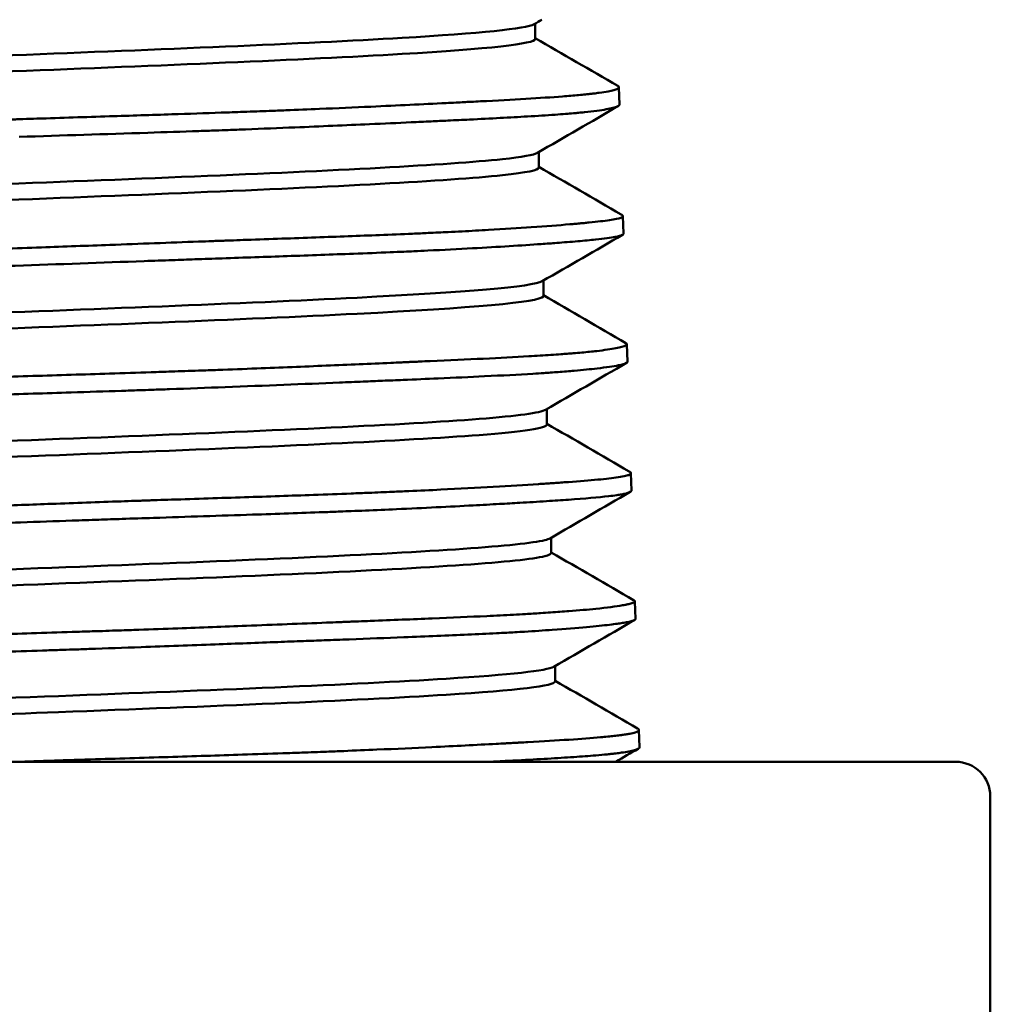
# Model space of a CAD drawing. Header units: inches. Extents: x 1 to 226, y 4 to 143.
# Tile 20 of 46: x 67.969 to 68.389, y 62.261 to 62.687. Entities that reach past the tile are written whole.
import ezdxf

# ---------------------------------------------------------------- set-up
doc = ezdxf.new("R2010")
doc.units = ezdxf.units.IN
doc.header["$LTSCALE"] = 6.666667
doc.header["$MEASUREMENT"] = 0
doc.layers.add('Visible (ANSI)', color=7, linetype='Continuous', lineweight=50)

msp = doc.modelspace()

# ---------------------------------------------------------------- linework, layer by layer
at = {"layer": 'Visible (ANSI)'}
for p, q in [((68.19234, 62.67853), (68.19234, 62.68517)), ((68.22798, 62.6582), (68.22799, 62.65819)), ((68.22848, 62.65763), (68.22872, 62.65006)), ((68.19384, 62.62293), (68.19384, 62.62956)), ((68.22941, 62.60263), (68.22977, 62.60242)), ((68.23022, 62.60192), (68.23046, 62.59432)), ((68.19585, 62.56737), (68.19585, 62.57403)), ((68.23151, 62.54704), (68.23155, 62.54701)), ((68.23194, 62.54656), (68.23218, 62.53894)), ((68.19731, 62.51185), (68.19731, 62.51849)), ((68.2329, 62.49154), (68.23317, 62.49139)), ((68.23368, 62.49082), (68.23391, 62.48328)), ((68.19921, 62.45623), (68.19921, 62.46289)), ((68.23484, 62.43591), (68.23504, 62.43579)), ((68.2354, 62.43537), (68.23564, 62.42775)), ((68.20089, 62.40076), (68.20089, 62.40741)), ((68.23652, 62.38043), (68.23662, 62.38037)), ((68.23713, 62.37979), (68.23737, 62.37226)), ((68.37408, 62.366), (67.56408, 62.366)), ((68.38908, 61.381), (68.38908, 62.351))]:
    msp.add_line(p, q, dxfattribs=at)
msp.add_arc((68.37408, 62.351), 0.015, 0, 90, dxfattribs=at)
for points, knots in [([(68.19182, 62.68487), (68.1884, 62.6829), (68.16824, 62.68092), (68.09239, 62.67644), (68.02948, 62.67395), (67.90318, 62.66896), (67.84082, 62.66646), (67.76444, 62.66185), (67.74497, 62.65974), (67.74497, 62.65762)], [0.17511327, 0.17511327, 0.17511327, 0.17511327, 0.1875, 0.1875, 0.203125, 0.203125, 0.21875, 0.21875, 0.23198701, 0.23198701, 0.23198701, 0.23198701]), ([(68.19234, 62.67853), (68.19234, 62.67635), (68.17163, 62.67417), (68.09239, 62.6695), (68.02948, 62.667), (67.90318, 62.66201), (67.84082, 62.65952), (67.76775, 62.65511), (67.7488, 62.65319), (67.74549, 62.65128)], [0.17386198, 0.17386198, 0.17386198, 0.17386198, 0.1875, 0.1875, 0.203125, 0.203125, 0.21875, 0.21875, 0.23073328, 0.23073328, 0.23073328, 0.23073328]), ([(68.16143, 62.65116), (68.16193, 62.65119), (68.16242, 62.65121), (68.1635, 62.65127), (68.16408, 62.6513), (68.16599, 62.65139), (68.1673, 62.65146), (68.1757, 62.65189), (68.18224, 62.65224), (68.1941, 62.65293), (68.1994, 62.65328), (68.20659, 62.65382), (68.20892, 62.65401), (68.21211, 62.65431), (68.21312, 62.6544), (68.21472, 62.65457), (68.21534, 62.65463), (68.21654, 62.65477), (68.21712, 62.65483), (68.21849, 62.655), (68.21925, 62.6551), (68.22142, 62.65539), (68.22269, 62.6556), (68.22573, 62.65617), (68.22708, 62.65656), (68.22864, 62.65736), (68.2287, 62.65779), (68.22799, 62.65819)], [0.000001, 0.000001, 0.000001, 0.000001, 0.005639, 0.005639, 0.0123294, 0.0123294, 0.0277855, 0.0277855, 0.1125093, 0.1125093, 0.1966561, 0.1966561, 0.2419167, 0.2419167, 0.2641713, 0.2641713, 0.2791133, 0.2791133, 0.2939397, 0.2939397, 0.3155885, 0.3155885, 0.3589982, 0.3589982, 0.4378305, 0.4378305, 0.5255084, 0.5255084, 0.5255084, 0.5255084]), ([(68.16143, 62.65116), (68.16093, 62.65114), (68.16042, 62.65111), (68.1593, 62.65105), (68.15868, 62.65102), (68.15665, 62.65092), (68.15521, 62.65085), (68.14371, 62.65027), (68.13283, 62.64974), (68.11407, 62.64888), (68.10663, 62.64856), (68.0942, 62.64804), (68.08935, 62.64785), (68.08204, 62.64756), (68.07965, 62.64747), (68.07546, 62.64731), (68.07368, 62.64724), (68.06996, 62.64711), (68.06802, 62.64704), (68.06292, 62.64685), (68.05973, 62.64674), (68.04952, 62.64638), (68.04242, 62.64614), (68.02632, 62.64562), (68.01729, 62.64533), (67.9978, 62.64471), (67.98733, 62.64438), (67.97481, 62.64397), (67.97279, 62.64391), (67.96989, 62.64381), (67.96901, 62.64378), (67.96738, 62.64372), (67.96664, 62.6437), (67.96589, 62.64367)], [-0.5590683, -0.5590683, -0.5590683, -0.5590683, -0.5532996, -0.5532996, -0.5464527, -0.5464527, -0.530635, -0.530635, -0.4215179, -0.4215179, -0.3539165, -0.3539165, -0.3119461, -0.3119461, -0.2917342, -0.2917342, -0.2768271, -0.2768271, -0.2608335, -0.2608335, -0.2348504, -0.2348504, -0.178155, -0.178155, -0.1079034, -0.1079034, -0.0278196, -0.0278196, -0.0124209, -0.0124209, -0.0056948, -0.0056948, -0.000001, -0.000001, -0.000001, -0.000001]), ([(67.96908, 62.63616), (67.98781, 62.63677), (68.00649, 62.63735), (68.03224, 62.63818), (68.0396, 62.63842), (68.04931, 62.63876), (68.05174, 62.63884), (68.05596, 62.63899), (68.05776, 62.63906), (68.06205, 62.63921), (68.06454, 62.63931), (68.07427, 62.63968), (68.08139, 62.63996), (68.09956, 62.64071), (68.11033, 62.64118), (68.12681, 62.64191), (68.13284, 62.64219), (68.14156, 62.64259), (68.14443, 62.64272), (68.1497, 62.64297), (68.15213, 62.64309), (68.15772, 62.64335), (68.16084, 62.6435), (68.17312, 62.64411), (68.18151, 62.64455), (68.19326, 62.64524), (68.19725, 62.64549), (68.20248, 62.64587), (68.204, 62.64598), (68.20663, 62.64619), (68.20776, 62.64628), (68.20959, 62.64644), (68.21031, 62.64651), (68.21189, 62.64666), (68.21274, 62.64674), (68.21553, 62.64703), (68.21731, 62.64724), (68.22195, 62.64786), (68.22429, 62.64827), (68.22749, 62.64907), (68.2284, 62.64946), (68.2287, 62.64991), (68.22872, 62.64999), (68.22872, 62.65006)], [-3.684716, -3.684716, -3.684716, -3.684716, -3.541861, -3.541861, -3.483728, -3.483728, -3.464242, -3.464242, -3.449653, -3.449653, -3.429314, -3.429314, -3.369546, -3.369546, -3.273272, -3.273272, -3.214771, -3.214771, -3.185372, -3.185372, -3.159421, -3.159421, -3.124467, -3.124467, -3.017789, -3.017789, -2.956009, -2.956009, -2.92923, -2.92923, -2.907538, -2.907538, -2.892869, -2.892869, -2.87439, -2.87439, -2.829674, -2.829674, -2.744607, -2.744607, -2.662987, -2.662987, -2.646876, -2.646876, -2.646876, -2.646876]), ([(68.19331, 62.62925), (68.19174, 62.62835), (68.1867, 62.62744), (68.15461, 62.62403), (68.10488, 62.62154), (67.98514, 62.61655), (67.91611, 62.61405), (67.80446, 62.60906), (67.76275, 62.60656), (67.7451, 62.60343), (67.74334, 62.60279), (67.74334, 62.60215)], [0.29118766, 0.29118766, 0.29118766, 0.29118766, 0.296875, 0.296875, 0.3125, 0.3125, 0.328125, 0.328125, 0.34375, 0.34375, 0.34776439, 0.34776439, 0.34776439, 0.34776439]), ([(68.19384, 62.62293), (68.19384, 62.62181), (68.18863, 62.6207), (68.15461, 62.61709), (68.10488, 62.61459), (67.98514, 62.6096), (67.91611, 62.60711), (67.80446, 62.60212), (67.76275, 62.59962), (67.74623, 62.59668), (67.74461, 62.59624), (67.74385, 62.5958)], [0.28990196, 0.28990196, 0.28990196, 0.28990196, 0.296875, 0.296875, 0.3125, 0.3125, 0.328125, 0.328125, 0.34375, 0.34375, 0.34651444, 0.34651444, 0.34651444, 0.34651444]), ([(68.21164, 62.59875), (68.21192, 62.59878), (68.2122, 62.5988), (68.2128, 62.59886), (68.21312, 62.59889), (68.21417, 62.59899), (68.21487, 62.59906), (68.21918, 62.59948), (68.22215, 62.59982), (68.22673, 62.6005), (68.22834, 62.60084), (68.2298, 62.60138), (68.2301, 62.60158), (68.23024, 62.60188), (68.23023, 62.60199), (68.23012, 62.60215), (68.23006, 62.60222), (68.22991, 62.60234), (68.22984, 62.60238), (68.22977, 62.60242)], [0.000001, 0.000001, 0.000001, 0.000001, 0.0058074, 0.0058074, 0.0126706, 0.0126706, 0.0283987, 0.0283987, 0.1121031, 0.1121031, 0.1953276, 0.1953276, 0.2423931, 0.2423931, 0.2655176, 0.2655176, 0.2811502, 0.2811502, 0.2909589, 0.2909589, 0.2909589, 0.2909589]), ([(68.05716, 62.59126), (68.05787, 62.59129), (68.05858, 62.59132), (68.06012, 62.59137), (68.06095, 62.5914), (68.06369, 62.5915), (68.0656, 62.59157), (68.07776, 62.59199), (68.08775, 62.59234), (68.10696, 62.59302), (68.11617, 62.59336), (68.12988, 62.59391), (68.13466, 62.5941), (68.14156, 62.5944), (68.1438, 62.5945), (68.14748, 62.59467), (68.14894, 62.59473), (68.15181, 62.59487), (68.15322, 62.59494), (68.15666, 62.5951), (68.15867, 62.5952), (68.1646, 62.59551), (68.16841, 62.59571), (68.17878, 62.5963), (68.18496, 62.59669), (68.19687, 62.59752), (68.20244, 62.59795), (68.20813, 62.59844), (68.20896, 62.59851), (68.21011, 62.59861), (68.21045, 62.59864), (68.21108, 62.5987), (68.21136, 62.59873), (68.21164, 62.59875)], [0.000001, 0.000001, 0.000001, 0.000001, 0.0057247, 0.0057247, 0.0125064, 0.0125064, 0.0281238, 0.0281238, 0.1126058, 0.1126058, 0.1963213, 0.1963213, 0.2429356, 0.2429356, 0.2657687, 0.2657687, 0.2810611, 0.2810611, 0.2962165, 0.2962165, 0.3183306, 0.3183306, 0.3627331, 0.3627331, 0.4440025, 0.4440025, 0.5341868, 0.5341868, 0.5499887, 0.5499887, 0.5568189, 0.5568189, 0.5625697, 0.5625697, 0.5625697, 0.5625697]), ([(67.70736, 62.56607), (67.70657, 62.56653), (67.70668, 62.56699), (67.70805, 62.56758), (67.7085, 62.56773), (67.70951, 62.56799), (67.71001, 62.5681), (67.71125, 62.56835), (67.712, 62.56848), (67.71464, 62.56889), (67.71684, 62.56916), (67.72426, 62.56992), (67.73045, 62.5704), (67.74022, 62.57105), (67.74263, 62.57121), (67.74633, 62.57144), (67.74753, 62.57152), (67.74982, 62.57166), (67.7509, 62.57173), (67.75379, 62.5719), (67.75562, 62.57201), (67.7599, 62.57227), (67.76239, 62.57242), (67.77184, 62.57296), (67.77926, 62.57336), (67.79517, 62.57416), (67.80366, 62.57456), (67.816, 62.5751), (67.81946, 62.57524), (67.82579, 62.5755), (67.82863, 62.57562), (67.83498, 62.57587), (67.83851, 62.576), (67.8505, 62.57645), (67.85917, 62.57675), (67.87817, 62.5774), (67.88855, 62.57774), (67.90615, 62.57831), (67.91327, 62.57854), (67.92293, 62.57886), (67.92543, 62.57894), (67.92981, 62.57909), (67.93171, 62.57916), (67.93621, 62.57931), (67.93883, 62.5794), (67.9501, 62.5798), (67.95879, 62.58011), (67.9862, 62.58111), (68.00487, 62.5818), (68.02728, 62.5826), (68.03136, 62.58274), (68.03867, 62.583), (68.04192, 62.58311), (68.0491, 62.58337), (68.05302, 62.5835), (68.06649, 62.58397), (68.07586, 62.58429), (68.09488, 62.58495), (68.10445, 62.58529), (68.11911, 62.58585), (68.12443, 62.58606), (68.13157, 62.58635), (68.13353, 62.58644), (68.13694, 62.58658), (68.1384, 62.58665), (68.14186, 62.5868), (68.14385, 62.5869), (68.15259, 62.58731), (68.15904, 62.58764), (68.17638, 62.5886), (68.18637, 62.58923), (68.19725, 62.58999), (68.19947, 62.59015), (68.20312, 62.59042), (68.20462, 62.59054), (68.20768, 62.59078), (68.20922, 62.59091), (68.21357, 62.59128), (68.21614, 62.59152), (68.22205, 62.59215), (68.22488, 62.59252), (68.2283, 62.59317), (68.2293, 62.59344), (68.23005, 62.59381), (68.23019, 62.5939), (68.23036, 62.59405), (68.2304, 62.59412), (68.23045, 62.59423), (68.23046, 62.59427), (68.23046, 62.59432)], [-5.257939, -5.257939, -5.257939, -5.257939, -5.161902, -5.161902, -5.128904, -5.128904, -5.10307, -5.10307, -5.072893, -5.072893, -5.008466, -5.008466, -4.887873, -4.887873, -4.850811, -4.850811, -4.833655, -4.833655, -4.81865, -4.81865, -4.794448, -4.794448, -4.763304, -4.763304, -4.679681, -4.679681, -4.594853, -4.594853, -4.562512, -4.562512, -4.53674, -4.53674, -4.505627, -4.505627, -4.432221, -4.432221, -4.348643, -4.348643, -4.292937, -4.292937, -4.273642, -4.273642, -4.25906, -4.25906, -4.238951, -4.238951, -4.172617, -4.172617, -4.029885, -4.029885, -3.997936, -3.997936, -3.972174, -3.972174, -3.940706, -3.940706, -3.863112, -3.863112, -3.778895, -3.778895, -3.72894, -3.72894, -3.709808, -3.709808, -3.695221, -3.695221, -3.674924, -3.674924, -3.604721, -3.604721, -3.474849, -3.474849, -3.439728, -3.439728, -3.413756, -3.413756, -3.384458, -3.384458, -3.326884, -3.326884, -3.234302, -3.234302, -3.168758, -3.168758, -3.148187, -3.148187, -3.133593, -3.133593, -3.123669, -3.123669, -3.123669, -3.123669]), ([(68.05716, 62.59126), (68.05647, 62.59124), (68.05578, 62.59122), (68.05426, 62.59116), (68.05343, 62.59113), (68.05065, 62.59103), (68.04869, 62.59096), (68.03418, 62.59043), (68.02136, 62.58994), (67.99857, 62.5891), (67.98869, 62.58873), (67.97325, 62.58818), (67.96771, 62.58799), (67.9594, 62.5877), (67.95664, 62.5876), (67.95199, 62.58745), (67.9501, 62.58738), (67.94633, 62.58725), (67.94445, 62.58719), (67.93978, 62.58703), (67.937, 62.58694), (67.92864, 62.58666), (67.92308, 62.58648), (67.9075, 62.58598), (67.89758, 62.58566), (67.87562, 62.58494), (67.86372, 62.58455), (67.85041, 62.58406), (67.84861, 62.58399), (67.84604, 62.5839), (67.84528, 62.58387), (67.84397, 62.58382), (67.84343, 62.5838), (67.84289, 62.58378)], [-0.5639657, -0.5639657, -0.5639657, -0.5639657, -0.5583635, -0.5583635, -0.5516686, -0.5516686, -0.5359855, -0.5359855, -0.4357743, -0.4357743, -0.3601689, -0.3601689, -0.3179375, -0.3179375, -0.2968365, -0.2968365, -0.2824389, -0.2824389, -0.267996, -0.267996, -0.2466582, -0.2466582, -0.2037116, -0.2037116, -0.1255548, -0.1255548, -0.0276785, -0.0276785, -0.0122092, -0.0122092, -0.0055936, -0.0055936, -0.0008793, -0.0008793, -0.0008793, -0.0008793]), ([(68.19536, 62.57375), (68.19126, 62.57138), (68.16178, 62.56901), (68.06626, 62.56414), (67.99919, 62.56164), (67.87227, 62.55665), (67.81347, 62.55416), (67.75428, 62.54994), (67.74165, 62.54823), (67.74165, 62.54651)], [0.40702703, 0.40702703, 0.40702703, 0.40702703, 0.421875, 0.421875, 0.4375, 0.4375, 0.453125, 0.453125, 0.46386368, 0.46386368, 0.46386368, 0.46386368]), ([(68.19585, 62.56737), (68.19585, 62.56731), (68.19584, 62.56724), (68.1943, 62.56468), (68.16422, 62.56219), (68.06626, 62.55719), (67.99919, 62.5547), (67.87227, 62.54971), (67.81347, 62.54721), (67.75712, 62.5432), (67.74479, 62.54169), (67.74218, 62.54018)], [0.40584058, 0.40584058, 0.40584058, 0.40584058, 0.40625, 0.40625, 0.421875, 0.421875, 0.4375, 0.4375, 0.453125, 0.453125, 0.46259785, 0.46259785, 0.46259785, 0.46259785]), ([(68.13847, 62.53886), (68.13906, 62.53888), (68.13965, 62.53891), (68.14092, 62.53896), (68.1416, 62.53899), (68.14385, 62.53909), (68.1454, 62.53916), (68.15506, 62.53959), (68.16271, 62.53993), (68.17693, 62.54061), (68.18348, 62.54094), (68.19286, 62.54149), (68.19607, 62.54168), (68.20057, 62.54199), (68.20201, 62.54209), (68.20434, 62.54226), (68.20525, 62.54233), (68.20704, 62.54247), (68.20792, 62.54254), (68.21003, 62.54271), (68.21124, 62.54282), (68.21477, 62.54314), (68.21693, 62.54336), (68.22228, 62.54397), (68.22504, 62.54437), (68.22922, 62.54517), (68.23064, 62.54557), (68.2315, 62.54603), (68.23162, 62.5461), (68.23174, 62.5462), (68.23178, 62.54623), (68.23183, 62.54629), (68.23185, 62.54632), (68.23187, 62.54634)], [0.000001, 0.000001, 0.000001, 0.000001, 0.0058633, 0.0058633, 0.0127899, 0.0127899, 0.0286502, 0.0286502, 0.1128226, 0.1128226, 0.1965531, 0.1965531, 0.244055, 0.244055, 0.2674029, 0.2674029, 0.2832081, 0.2832081, 0.2990261, 0.2990261, 0.3224416, 0.3224416, 0.3701455, 0.3701455, 0.4535747, 0.4535747, 0.5375105, 0.5375105, 0.5533246, 0.5533246, 0.5602293, 0.5602293, 0.5660724, 0.5660724, 0.5660724, 0.5660724]), ([(68.23187, 62.54634), (68.23189, 62.54637), (68.2319, 62.54639), (68.23193, 62.54645), (68.23194, 62.54648), (68.23195, 62.54658), (68.23193, 62.54664), (68.23184, 62.54681), (68.23172, 62.54691), (68.23155, 62.54701)], [0.000001, 0.000001, 0.000001, 0.000001, 0.00576921, 0.00576921, 0.01260033, 0.01260033, 0.02831674, 0.02831674, 0.05239623, 0.05239623, 0.05239623, 0.05239623]), ([(67.70548, 62.51056), (67.70539, 62.51061), (67.70532, 62.51066), (67.70501, 62.51094), (67.70506, 62.51116), (67.70552, 62.51148), (67.70568, 62.51156), (67.70602, 62.51171), (67.70619, 62.51177), (67.70663, 62.51193), (67.70693, 62.51202), (67.70834, 62.5124), (67.70981, 62.5127), (67.71596, 62.5137), (67.72231, 62.51441), (67.7324, 62.51522), (67.73428, 62.51537), (67.73785, 62.51562), (67.7395, 62.51573), (67.74329, 62.51598), (67.74545, 62.51612), (67.75324, 62.51658), (67.75925, 62.5169), (67.77278, 62.51756), (67.78036, 62.5179), (67.79334, 62.51845), (67.79843, 62.51866), (67.80566, 62.51896), (67.80767, 62.51905), (67.81123, 62.51919), (67.81276, 62.51926), (67.81643, 62.51941), (67.81856, 62.5195), (67.8275, 62.51988), (67.83449, 62.52017), (67.85549, 62.52103), (67.86998, 62.52161), (67.89053, 62.52238), (67.89618, 62.52258), (67.90536, 62.52291), (67.90885, 62.52303), (67.91579, 62.52327), (67.91924, 62.52338), (67.92797, 62.52368), (67.93328, 62.52385), (67.94527, 62.52423), (67.95195, 62.52444), (67.96964, 62.52499), (67.98064, 62.52533), (67.99891, 62.5259), (68.00619, 62.52613), (68.01593, 62.52645), (68.01842, 62.52654), (68.02278, 62.52668), (68.02465, 62.52675), (68.02907, 62.5269), (68.03162, 62.52699), (68.04229, 62.52737), (68.05031, 62.52767), (68.07548, 62.52864), (68.09205, 62.52931), (68.11113, 62.53009), (68.11455, 62.53024), (68.12075, 62.53049), (68.12355, 62.53061), (68.12929, 62.53085), (68.13224, 62.53097), (68.14036, 62.53131), (68.14543, 62.53153), (68.15738, 62.53205), (68.16407, 62.53235), (68.17796, 62.53302), (68.18496, 62.53338), (68.1929, 62.53386), (68.19447, 62.53396), (68.19697, 62.53412), (68.19794, 62.53419), (68.20001, 62.53433), (68.20112, 62.53441), (68.20465, 62.53467), (68.20697, 62.53486), (68.21289, 62.53538), (68.21619, 62.53571), (68.22303, 62.53651), (68.22612, 62.53697), (68.22909, 62.53757), (68.22977, 62.53773), (68.23072, 62.53801), (68.23106, 62.53812), (68.23164, 62.53836), (68.23186, 62.53849), (68.23212, 62.53872), (68.23218, 62.53883), (68.23218, 62.53894)], [-9.456, -9.456, -9.456, -9.456, -9.443319, -9.443319, -9.388194, -9.388194, -9.36888, -9.36888, -9.354299, -9.354299, -9.334271, -9.334271, -9.270088, -9.270088, -9.122538, -9.122538, -9.090663, -9.090663, -9.064897, -9.064897, -9.033384, -9.033384, -8.955958, -8.955958, -8.871591, -8.871591, -8.820206, -8.820206, -8.800779, -8.800779, -8.7862, -8.7862, -8.766287, -8.766287, -8.703811, -8.703811, -8.58339, -8.58339, -8.538431, -8.538431, -8.511009, -8.511009, -8.484233, -8.484233, -8.443339, -8.443339, -8.392198, -8.392198, -8.308349, -8.308349, -8.252353, -8.252353, -8.233008, -8.233008, -8.218428, -8.218428, -8.198422, -8.198422, -8.134427, -8.134427, -7.994374, -7.994374, -7.963191, -7.963191, -7.936969, -7.936969, -7.908529, -7.908529, -7.857061, -7.857061, -7.782728, -7.782728, -7.692537, -7.692537, -7.669587, -7.669587, -7.654774, -7.654774, -7.637072, -7.637072, -7.596583, -7.596583, -7.52679, -7.52679, -7.429478, -7.429478, -7.394086, -7.394086, -7.368079, -7.368079, -7.33893, -7.33893, -7.313765, -7.313765, -7.313765, -7.313765]), ([(68.13847, 62.53886), (68.13789, 62.53883), (68.13731, 62.53881), (68.13604, 62.53875), (68.13535, 62.53872), (68.13305, 62.53862), (68.13143, 62.53855), (68.12091, 62.53808), (68.11159, 62.53767), (68.09222, 62.53686), (68.08219, 62.53645), (68.06635, 62.53583), (68.06076, 62.53562), (68.05229, 62.53531), (68.04947, 62.53521), (68.0447, 62.53504), (68.04277, 62.53497), (68.03888, 62.53484), (68.03692, 62.53477), (68.03206, 62.53461), (68.02914, 62.53451), (68.02026, 62.53421), (68.01426, 62.53402), (67.99723, 62.53347), (67.98614, 62.53313), (67.96384, 62.53245), (67.95265, 62.5321), (67.93947, 62.53167), (67.93741, 62.5316), (67.93447, 62.5315), (67.93358, 62.53148), (67.93194, 62.53142), (67.93119, 62.53139), (67.93044, 62.53137)], [-0.5665781, -0.5665781, -0.5665781, -0.5665781, -0.5608068, -0.5608068, -0.5539682, -0.5539682, -0.5382183, -0.5382183, -0.4525811, -0.4525811, -0.3670388, -0.3670388, -0.3213188, -0.3213188, -0.2986892, -0.2986892, -0.2833005, -0.2833005, -0.2678639, -0.2678639, -0.2449824, -0.2449824, -0.1984806, -0.1984806, -0.1136816, -0.1136816, -0.0284062, -0.0284062, -0.0126377, -0.0126377, -0.0057858, -0.0057858, -0.000001, -0.000001, -0.000001, -0.000001]), ([(68.19679, 62.51819), (68.19451, 62.51687), (68.18482, 62.51555), (68.13628, 62.51173), (68.07967, 62.50923), (67.9533, 62.50424), (67.88458, 62.50175), (67.7806, 62.49676), (67.7462, 62.49426), (67.74001, 62.49152), (67.73974, 62.49127), (67.73974, 62.49102)], [0.52298143, 0.52298143, 0.52298143, 0.52298143, 0.53125, 0.53125, 0.546875, 0.546875, 0.5625, 0.5625, 0.578125, 0.578125, 0.57966889, 0.57966889, 0.57966889, 0.57966889]), ([(68.19731, 62.51185), (68.19731, 62.51033), (68.1874, 62.5088), (68.13628, 62.50478), (68.07967, 62.50229), (67.9533, 62.4973), (67.88458, 62.4948), (67.7806, 62.48981), (67.7462, 62.48732), (67.74044, 62.48476), (67.74033, 62.48471), (67.74023, 62.48465)], [0.5217133, 0.5217133, 0.5217133, 0.5217133, 0.53125, 0.53125, 0.546875, 0.546875, 0.5625, 0.5625, 0.578125, 0.578125, 0.57848291, 0.57848291, 0.57848291, 0.57848291]), ([(68.19942, 62.48645), (68.1998, 62.48647), (68.20018, 62.4865), (68.20099, 62.48655), (68.20143, 62.48658), (68.20286, 62.48668), (68.20383, 62.48675), (68.2098, 62.48717), (68.2142, 62.48751), (68.22168, 62.48819), (68.22475, 62.48852), (68.22857, 62.48906), (68.22975, 62.48926), (68.23117, 62.48957), (68.23158, 62.48967), (68.23217, 62.48984), (68.23239, 62.48991), (68.23277, 62.49005), (68.23293, 62.49012), (68.23328, 62.49029), (68.23343, 62.4904), (68.23374, 62.49071), (68.23373, 62.49093), (68.23342, 62.49123), (68.23331, 62.49131), (68.23317, 62.49139)], [0.000001, 0.000001, 0.000001, 0.000001, 0.0058851, 0.0058851, 0.0128378, 0.0128378, 0.0287595, 0.0287595, 0.1130646, 0.1130646, 0.1965709, 0.1965709, 0.2450721, 0.2450721, 0.2687733, 0.2687733, 0.2846828, 0.2846828, 0.3004987, 0.3004987, 0.323707, 0.323707, 0.3706672, 0.3706672, 0.3875491, 0.3875491, 0.3875491, 0.3875491]), ([(68.02396, 62.47896), (68.02471, 62.47899), (68.02546, 62.47901), (68.02711, 62.47907), (68.028, 62.4791), (68.03092, 62.4792), (68.03295, 62.47926), (68.04571, 62.47969), (68.05627, 62.48003), (68.07679, 62.4807), (68.08675, 62.48104), (68.10194, 62.48158), (68.10738, 62.48178), (68.11531, 62.48209), (68.11788, 62.48219), (68.12213, 62.48236), (68.12383, 62.48243), (68.12718, 62.48256), (68.12883, 62.48263), (68.13288, 62.48281), (68.13526, 62.48291), (68.14235, 62.48323), (68.14696, 62.48344), (68.15951, 62.48406), (68.16711, 62.48446), (68.18122, 62.48527), (68.18773, 62.48567), (68.19475, 62.48613), (68.19584, 62.48621), (68.19736, 62.48631), (68.19782, 62.48634), (68.19866, 62.4864), (68.19904, 62.48642), (68.19942, 62.48645)], [0.000001, 0.000001, 0.000001, 0.000001, 0.005884, 0.005884, 0.012837, 0.012837, 0.0287677, 0.0287677, 0.1133184, 0.1133184, 0.1971197, 0.1971197, 0.2454406, 0.2454406, 0.2690781, 0.2690781, 0.28496, 0.28496, 0.3007585, 0.3007585, 0.3239565, 0.3239565, 0.3709041, 0.3709041, 0.4560526, 0.4560526, 0.5413333, 0.5413333, 0.5572642, 0.5572642, 0.5642098, 0.5642098, 0.5700829, 0.5700829, 0.5700829, 0.5700829]), ([(67.70385, 62.45507), (67.70377, 62.45512), (67.7037, 62.45517), (67.70346, 62.45536), (67.70337, 62.45549), (67.70339, 62.45574), (67.70346, 62.45586), (67.70376, 62.45611), (67.70403, 62.45624), (67.70606, 62.45699), (67.7097, 62.45755), (67.71792, 62.45841), (67.72099, 62.45868), (67.72551, 62.45905), (67.72658, 62.45914), (67.72849, 62.45929), (67.7293, 62.45935), (67.73123, 62.4595), (67.73236, 62.45959), (67.73651, 62.4599), (67.73972, 62.46012), (67.75066, 62.46087), (67.75917, 62.46139), (67.77234, 62.4621), (67.77625, 62.4623), (67.7837, 62.46267), (67.78719, 62.46284), (67.79333, 62.46312), (67.79592, 62.46323), (67.80142, 62.46347), (67.80433, 62.46359), (67.81268, 62.46393), (67.81822, 62.46415), (67.83734, 62.46486), (67.85155, 62.46534), (67.87268, 62.46605), (67.87912, 62.46627), (67.88802, 62.46657), (67.89041, 62.46665), (67.89464, 62.4668), (67.89648, 62.46686), (67.90093, 62.46702), (67.90355, 62.46711), (67.91563, 62.46754), (67.92519, 62.46789), (67.94642, 62.46866), (67.9581, 62.46908), (67.97724, 62.46976), (67.98468, 62.47002), (67.99592, 62.47041), (67.99973, 62.47054), (68.00691, 62.47078), (68.01028, 62.47089), (68.01818, 62.47115), (68.0227, 62.4713), (68.04183, 62.47193), (68.05617, 62.47239), (68.0806, 62.4732), (68.09087, 62.47355), (68.10319, 62.47401), (68.10557, 62.4741), (68.10955, 62.47425), (68.11115, 62.47431), (68.1148, 62.47446), (68.11684, 62.47454), (68.12342, 62.47482), (68.12789, 62.47501), (68.14418, 62.47575), (68.15528, 62.4763), (68.16937, 62.47705), (68.17316, 62.47726), (68.17983, 62.47763), (68.18276, 62.4778), (68.18756, 62.47808), (68.18949, 62.4782), (68.19338, 62.47843), (68.19533, 62.47856), (68.2006, 62.47889), (68.20375, 62.4791), (68.21384, 62.47982), (68.21964, 62.48031), (68.22532, 62.48096), (68.22648, 62.48111), (68.2283, 62.48137), (68.229, 62.48149), (68.23, 62.48167), (68.23034, 62.48174), (68.23099, 62.48188), (68.2313, 62.48195), (68.23213, 62.48216), (68.23258, 62.4823), (68.23359, 62.48272), (68.23392, 62.483), (68.23391, 62.48328)], [-13.693497, -13.693497, -13.693497, -13.693497, -13.68295, -13.68295, -13.651769, -13.651769, -13.625991, -13.625991, -13.593778, -13.593778, -13.449919, -13.449919, -13.381904, -13.381904, -13.361669, -13.361669, -13.347085, -13.347085, -13.32799, -13.32799, -13.278586, -13.278586, -13.169354, -13.169354, -13.125508, -13.125508, -13.088606, -13.088606, -13.062403, -13.062403, -13.033895, -13.033895, -12.982141, -12.982141, -12.859752, -12.859752, -12.807326, -12.807326, -12.788244, -12.788244, -12.773641, -12.773641, -12.752986, -12.752986, -12.678836, -12.678836, -12.589641, -12.589641, -12.532814, -12.532814, -12.503566, -12.503566, -12.477574, -12.477574, -12.442415, -12.442415, -12.327914, -12.327914, -12.240717, -12.240717, -12.219588, -12.219588, -12.20509, -12.20509, -12.186437, -12.186437, -12.144145, -12.144145, -12.028596, -12.028596, -11.983902, -11.983902, -11.94652, -11.94652, -11.920255, -11.920255, -11.891912, -11.891912, -11.841202, -11.841202, -11.717727, -11.717727, -11.681277, -11.681277, -11.654256, -11.654256, -11.638791, -11.638791, -11.62251, -11.62251, -11.591163, -11.591163, -11.532324, -11.532324, -11.532324, -11.532324]), ([(68.02396, 62.47896), (68.02323, 62.47894), (68.0225, 62.47891), (68.02091, 62.47886), (68.02005, 62.47883), (68.01722, 62.47873), (68.01525, 62.47866), (68.00333, 62.47824), (67.9933, 62.47788), (67.97451, 62.4772), (67.96576, 62.47688), (67.94879, 62.47627), (67.94058, 62.47598), (67.9286, 62.47556), (67.92479, 62.47543), (67.91884, 62.47522), (67.91669, 62.47515), (67.91264, 62.47501), (67.91075, 62.47495), (67.90645, 62.4748), (67.90405, 62.47472), (67.89644, 62.47446), (67.89127, 62.47429), (67.87872, 62.47387), (67.8714, 62.47363), (67.85054, 62.47294), (67.83739, 62.47249), (67.82206, 62.47191), (67.81926, 62.4718), (67.81547, 62.47165), (67.81445, 62.47161), (67.81266, 62.47154), (67.81188, 62.47151), (67.8111, 62.47147)], [-0.5705862, -0.5705862, -0.5705862, -0.5705862, -0.5649117, -0.5649117, -0.5582182, -0.5582182, -0.5429341, -0.5429341, -0.4660618, -0.4660618, -0.3994057, -0.3994057, -0.3365776, -0.3365776, -0.307176, -0.307176, -0.2904463, -0.2904463, -0.2756644, -0.2756644, -0.2567986, -0.2567986, -0.2157252, -0.2157252, -0.1560957, -0.1560957, -0.0426511, -0.0426511, -0.0169108, -0.0169108, -0.0073915, -0.0073915, -0.000001, -0.000001, -0.000001, -0.000001]), ([(68.19871, 62.4626), (68.19826, 62.46234), (68.19751, 62.46208), (68.18619, 62.45932), (68.14733, 62.45682), (68.03748, 62.45183), (67.96738, 62.44934), (67.84223, 62.44435), (67.78822, 62.44185), (67.74563, 62.43805), (67.73828, 62.43674), (67.73828, 62.43543)], [0.63899485, 0.63899485, 0.63899485, 0.63899485, 0.640625, 0.640625, 0.65625, 0.65625, 0.671875, 0.671875, 0.6875, 0.6875, 0.69568504, 0.69568504, 0.69568504, 0.69568504]), ([(68.19921, 62.45623), (68.19921, 62.45578), (68.1983, 62.45532), (68.18619, 62.45238), (68.14733, 62.44988), (68.03748, 62.44489), (67.96738, 62.44239), (67.84223, 62.4374), (67.78822, 62.43491), (67.74788, 62.4313), (67.74071, 62.4302), (67.7388, 62.42909)], [0.63778811, 0.63778811, 0.63778811, 0.63778811, 0.640625, 0.640625, 0.65625, 0.65625, 0.671875, 0.671875, 0.6875, 0.6875, 0.69442863, 0.69442863, 0.69442863, 0.69442863]), ([(68.11171, 62.42655), (68.11234, 62.42658), (68.11297, 62.4266), (68.11435, 62.42666), (68.1151, 62.42668), (68.11757, 62.42678), (68.11928, 62.42685), (68.13035, 62.42728), (68.1393, 62.42763), (68.15612, 62.42832), (68.16399, 62.42866), (68.17532, 62.4292), (68.17916, 62.42939), (68.18462, 62.42969), (68.18637, 62.42978), (68.18921, 62.42995), (68.19032, 62.43001), (68.19248, 62.43014), (68.19353, 62.43021), (68.19606, 62.43037), (68.19751, 62.43046), (68.20172, 62.43074), (68.20436, 62.43094), (68.21119, 62.43147), (68.21505, 62.43181), (68.22336, 62.43266), (68.22724, 62.43317), (68.23046, 62.43373), (68.23086, 62.4338), (68.23139, 62.4339), (68.23154, 62.43393), (68.23182, 62.43399), (68.23194, 62.43401), (68.23206, 62.43404)], [0.000001, 0.000001, 0.000001, 0.000001, 0.0057208, 0.0057208, 0.0125189, 0.0125189, 0.0282749, 0.0282749, 0.1153235, 0.1153235, 0.2012256, 0.2012256, 0.2481259, 0.2481259, 0.2710077, 0.2710077, 0.2861469, 0.2861469, 0.3009874, 0.3009874, 0.3223072, 0.3223072, 0.3644843, 0.3644843, 0.4378563, 0.4378563, 0.5448833, 0.5448833, 0.5609523, 0.5609523, 0.5678371, 0.5678371, 0.5736086, 0.5736086, 0.5736086, 0.5736086]), ([(68.23206, 62.43404), (68.23218, 62.43406), (68.2323, 62.43409), (68.23254, 62.43414), (68.23267, 62.43417), (68.23309, 62.43427), (68.23335, 62.43434), (68.23491, 62.43477), (68.23551, 62.43511), (68.23535, 62.43557), (68.23523, 62.43568), (68.23504, 62.43579)], [0.000001, 0.000001, 0.000001, 0.000001, 0.0057369, 0.0057369, 0.0125494, 0.0125494, 0.0283169, 0.0283169, 0.1149492, 0.1149492, 0.1429888, 0.1429888, 0.1429888, 0.1429888]), ([(67.70208, 62.39936), (67.70207, 62.39936), (67.70207, 62.39936), (67.70195, 62.39943), (67.70187, 62.39949), (67.70172, 62.39964), (67.70167, 62.39972), (67.70159, 62.40006), (67.70187, 62.40034), (67.70337, 62.40101), (67.70493, 62.40141), (67.70911, 62.40214), (67.71157, 62.40248), (67.71579, 62.40295), (67.71714, 62.40309), (67.71975, 62.40333), (67.721, 62.40345), (67.72392, 62.40369), (67.72563, 62.40383), (67.73176, 62.40429), (67.7366, 62.4046), (67.74841, 62.40528), (67.75561, 62.40565), (67.76742, 62.40622), (67.77154, 62.40641), (67.77749, 62.40669), (67.77919, 62.40677), (67.78228, 62.40691), (67.78366, 62.40698), (67.78676, 62.40712), (67.78848, 62.4072), (67.79583, 62.40754), (67.80166, 62.4078), (67.81652, 62.40847), (67.82576, 62.40887), (67.84387, 62.40961), (67.85264, 62.40995), (67.86541, 62.41043), (67.86921, 62.41057), (67.87621, 62.41082), (67.87938, 62.41093), (67.88654, 62.41118), (67.89054, 62.41131), (67.90374, 62.41175), (67.91304, 62.41205), (67.9231, 62.41236), (67.92375, 62.41238), (67.93645, 62.41278), (67.94862, 62.41314), (67.96699, 62.41371), (67.97315, 62.4139), (67.98173, 62.41418), (67.98415, 62.41426), (67.98849, 62.4144), (67.99041, 62.41446), (67.99465, 62.41461), (67.99699, 62.41469), (68.00687, 62.41503), (68.01439, 62.4153), (68.03269, 62.41596), (68.04339, 62.41636), (68.06313, 62.4171), (68.0722, 62.41744), (68.08478, 62.41792), (68.08847, 62.41806), (68.0951, 62.41831), (68.09807, 62.41842), (68.10465, 62.41867), (68.10825, 62.4188), (68.11999, 62.41925), (68.1279, 62.41955), (68.1453, 62.42023), (68.15455, 62.42061), (68.16743, 62.42119), (68.17154, 62.42138), (68.17703, 62.42166), (68.17855, 62.42174), (68.18121, 62.42189), (68.18236, 62.42195), (68.18489, 62.42209), (68.18626, 62.42217), (68.19189, 62.42251), (68.19592, 62.42277), (68.20523, 62.42344), (68.21018, 62.42384), (68.21834, 62.42458), (68.22167, 62.42493), (68.22566, 62.4254), (68.22675, 62.42554), (68.22856, 62.42579), (68.22931, 62.4259), (68.23086, 62.42615), (68.23162, 62.42629), (68.2338, 62.42673), (68.23481, 62.42703), (68.23553, 62.42746), (68.23565, 62.42761), (68.23564, 62.42775)], [-17.952214, -17.952214, -17.952214, -17.952214, -17.951611, -17.951611, -17.936947, -17.936947, -17.918947, -17.918947, -17.859609, -17.859609, -17.775224, -17.775224, -17.701591, -17.701591, -17.670327, -17.670327, -17.644553, -17.644553, -17.612466, -17.612466, -17.53543, -17.53543, -17.441682, -17.441682, -17.394548, -17.394548, -17.376004, -17.376004, -17.361356, -17.361356, -17.343487, -17.343487, -17.285866, -17.285866, -17.201342, -17.201342, -17.126388, -17.126388, -17.095006, -17.095006, -17.069234, -17.069234, -17.037271, -17.037271, -16.964425, -16.964425, -16.95938, -16.95938, -16.866186, -16.866186, -16.819195, -16.819195, -16.80067, -16.80067, -16.786019, -16.786019, -16.768124, -16.768124, -16.710082, -16.710082, -16.625644, -16.625644, -16.551184, -16.551184, -16.519852, -16.519852, -16.494079, -16.494079, -16.462056, -16.462056, -16.387961, -16.387961, -16.292127, -16.292127, -16.244553, -16.244553, -16.225964, -16.225964, -16.211319, -16.211319, -16.193486, -16.193486, -16.136262, -16.136262, -16.051774, -16.051774, -15.976762, -15.976762, -15.945385, -15.945385, -15.919613, -15.919613, -15.887634, -15.887634, -15.814312, -15.814312, -15.779227, -15.779227, -15.779227, -15.779227]), ([(68.11171, 62.42655), (68.11107, 62.42653), (68.11043, 62.4265), (68.10902, 62.42645), (68.10825, 62.42642), (68.10569, 62.42631), (68.10387, 62.42624), (68.09092, 62.42573), (68.07934, 62.42526), (68.05771, 62.42443), (68.04779, 62.42405), (68.03214, 62.42348), (68.02652, 62.42328), (68.01805, 62.42299), (68.01522, 62.42289), (68.01045, 62.42273), (68.00852, 62.42266), (68.00463, 62.42253), (68.00268, 62.42247), (67.99784, 62.42231), (67.99494, 62.42222), (67.98619, 62.42193), (67.98033, 62.42175), (67.96363, 62.42123), (67.9528, 62.4209), (67.92977, 62.4202), (67.91761, 62.41982), (67.90361, 62.41936), (67.90158, 62.4193), (67.89868, 62.4192), (67.89781, 62.41917), (67.89621, 62.41911), (67.89549, 62.41909), (67.89476, 62.41906)], [-0.5741054, -0.5741054, -0.5741054, -0.5741054, -0.5683394, -0.5683394, -0.5614617, -0.5614617, -0.545412, -0.545412, -0.4474334, -0.4474334, -0.3678721, -0.3678721, -0.3239101, -0.3239101, -0.3019967, -0.3019967, -0.2870536, -0.2870536, -0.2720592, -0.2720592, -0.2498775, -0.2498775, -0.2050997, -0.2050997, -0.1225319, -0.1225319, -0.028639, -0.028639, -0.012638, -0.012638, -0.0057673, -0.0057673, -0.000001, -0.000001, -0.000001, -0.000001]), ([(68.20039, 62.40711), (68.1974, 62.40538), (68.18131, 62.40365), (68.11422, 62.39942), (68.05158, 62.39693), (67.92077, 62.39194), (67.85367, 62.38944), (67.78858, 62.38599), (67.77359, 62.38503), (67.76216, 62.38407)], [0.75478645, 0.75478645, 0.75478645, 0.75478645, 0.765625, 0.765625, 0.78125, 0.78125, 0.796875, 0.796875, 0.80286907, 0.80286907, 0.80286907, 0.80286907]), ([(68.20089, 62.40076), (68.20089, 62.39883), (68.18442, 62.3969), (68.11422, 62.39248), (68.05158, 62.38998), (67.96073, 62.38652), (67.93504, 62.38555), (67.91037, 62.38458)], [0.7535585, 0.7535585, 0.7535585, 0.7535585, 0.765625, 0.765625, 0.78125, 0.78125, 0.78732692, 0.78732692, 0.78732692, 0.78732692]), ([(68.18255, 62.37414), (68.18301, 62.37417), (68.18346, 62.37419), (68.18446, 62.37425), (68.18499, 62.37428), (68.18675, 62.37437), (68.18797, 62.37444), (68.19568, 62.37487), (68.20159, 62.37522), (68.21207, 62.3759), (68.21664, 62.37624), (68.22271, 62.37678), (68.22467, 62.37698), (68.22727, 62.37727), (68.22808, 62.37737), (68.22933, 62.37754), (68.22981, 62.3776), (68.23071, 62.37773), (68.23113, 62.3778), (68.23212, 62.37796), (68.23265, 62.37806), (68.23412, 62.37835), (68.23492, 62.37854), (68.23662, 62.37909), (68.23716, 62.37944), (68.23712, 62.37999), (68.23695, 62.38018), (68.23662, 62.38037)], [0.000001, 0.000001, 0.000001, 0.000001, 0.0057936, 0.0057936, 0.0126704, 0.0126704, 0.0285717, 0.0285717, 0.1156631, 0.1156631, 0.201591, 0.201591, 0.2492882, 0.2492882, 0.2725415, 0.2725415, 0.2879448, 0.2879448, 0.3030659, 0.3030659, 0.3248412, 0.3248412, 0.3680457, 0.3680457, 0.443998, 0.443998, 0.4845989, 0.4845989, 0.4845989, 0.4845989]), ([(67.98883, 62.36666), (67.98959, 62.36668), (67.99035, 62.36671), (67.99201, 62.36676), (67.99292, 62.36679), (67.9959, 62.36689), (67.99798, 62.36695), (68.01136, 62.36738), (68.02257, 62.36773), (68.04452, 62.36841), (68.05523, 62.36874), (68.07159, 62.36929), (68.0774, 62.36948), (68.0859, 62.36978), (68.08866, 62.36988), (68.09321, 62.37005), (68.09502, 62.37011), (68.09857, 62.37025), (68.10032, 62.37031), (68.10456, 62.37048), (68.10704, 62.37057), (68.11438, 62.37087), (68.11917, 62.37106), (68.13213, 62.37162), (68.14007, 62.37198), (68.1576, 62.37282), (68.16688, 62.3733), (68.17677, 62.37383), (68.17812, 62.3739), (68.18001, 62.374), (68.18058, 62.37404), (68.18161, 62.37409), (68.18208, 62.37412), (68.18255, 62.37414)], [0.000001, 0.000001, 0.000001, 0.000001, 0.0058243, 0.0058243, 0.012732, 0.012732, 0.0286785, 0.0286785, 0.1154607, 0.1154607, 0.2010429, 0.2010429, 0.2492091, 0.2492091, 0.2726668, 0.2726668, 0.2882075, 0.2882075, 0.3034705, 0.3034705, 0.3254724, 0.3254724, 0.3691971, 0.3691971, 0.446548, 0.446548, 0.5484087, 0.5484087, 0.5647168, 0.5647168, 0.5717262, 0.5717262, 0.5776112, 0.5776112, 0.5776112, 0.5776112]), ([(68.17249, 62.366), (68.17371, 62.36607), (68.17491, 62.36613), (68.17903, 62.36634), (68.18188, 62.36648), (68.19385, 62.36712), (68.20198, 62.36759), (68.21241, 62.36829), (68.21559, 62.36853), (68.22025, 62.36892), (68.22192, 62.36907), (68.22418, 62.3693), (68.22487, 62.36937), (68.2261, 62.36951), (68.22665, 62.36957), (68.22803, 62.36974), (68.22882, 62.36985), (68.23201, 62.3703), (68.23388, 62.37067), (68.23659, 62.37143), (68.23732, 62.37182), (68.23737, 62.37222), (68.23737, 62.37224), (68.23737, 62.37226)], [-20.5389536, -20.5389536, -20.5389536, -20.5389536, -20.5247277, -20.5247277, -20.4894868, -20.4894868, -20.3713214, -20.3713214, -20.3119762, -20.3119762, -20.274901, -20.274901, -20.257696, -20.257696, -20.2429155, -20.2429155, -20.2193109, -20.2193109, -20.1413806, -20.1413806, -20.056984, -20.056984, -20.053466, -20.053466, -20.053466, -20.053466]), ([(67.98883, 62.36666), (67.98807, 62.36663), (67.98731, 62.36661), (67.98564, 62.36655), (67.98473, 62.36652), (67.9817, 62.36642), (67.97959, 62.36635), (67.97487, 62.36618), (67.97227, 62.3661), (67.96967, 62.366)], [-0.5781142, -0.5781142, -0.5781142, -0.5781142, -0.57229931, -0.57229931, -0.56536575, -0.56536575, -0.54919673, -0.54919673, -0.52937175, -0.52937175, -0.52937175, -0.52937175])]:
    msp.add_open_spline(points, degree=3, knots=knots, dxfattribs=at)
for points in [[(68.19517, 62.68681), (68.19405, 62.68617), (68.19294, 62.68552), (68.19182, 62.68487)], [(68.19234, 62.67882), (68.20422, 62.67195), (68.2161, 62.66508), (68.22798, 62.6582)], [(68.22822, 62.64948), (68.21658, 62.64274), (68.20494, 62.636), (68.19331, 62.62925)], [(68.19384, 62.62324), (68.2057, 62.61636), (68.21755, 62.6095), (68.22941, 62.60263)], [(68.23003, 62.5938), (68.21847, 62.58712), (68.20692, 62.58044), (68.19536, 62.57375)], [(68.19585, 62.56766), (68.20774, 62.56078), (68.21962, 62.55391), (68.23151, 62.54704)], [(68.23175, 62.53844), (68.2201, 62.53169), (68.20844, 62.52494), (68.19679, 62.51819)], [(68.19731, 62.51215), (68.20918, 62.50528), (68.22104, 62.49841), (68.2329, 62.49154)], [(68.23341, 62.48268), (68.22184, 62.47599), (68.21028, 62.46929), (68.19871, 62.4626)], [(68.19921, 62.45652), (68.21108, 62.44965), (68.22296, 62.44278), (68.23484, 62.43591)], [(68.23527, 62.4273), (68.22364, 62.42058), (68.21201, 62.41385), (68.20039, 62.40711)], [(68.20089, 62.40105), (68.21277, 62.39417), (68.22465, 62.3873), (68.23652, 62.38043)], [(68.23686, 62.37166), (68.2336, 62.36978), (68.23035, 62.36789), (68.22709, 62.366)]]:
    msp.add_open_spline(points, degree=3, dxfattribs=at)

doc.saveas('drawing.dxf')
